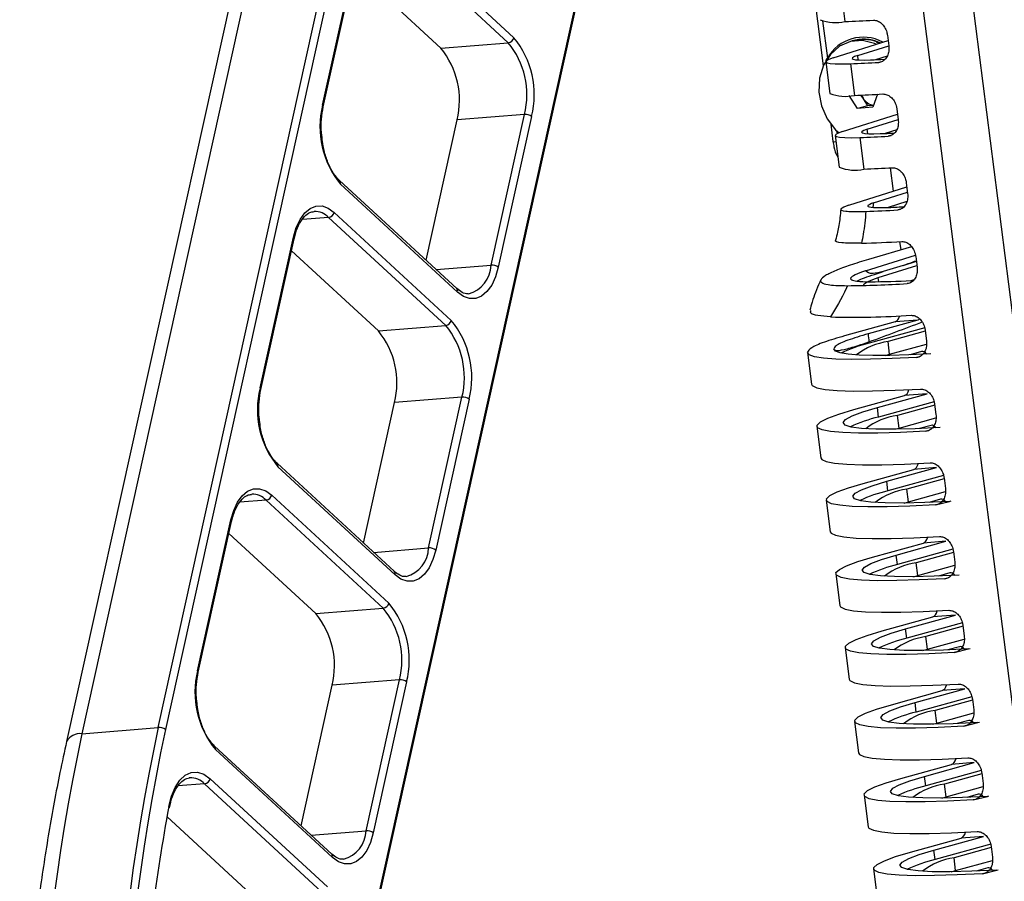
# Model space of a CAD drawing. Header units: millimetres. Extents: x 9 to 583, y 10 to 410.
# Tile 27 of 122: x 165 to 183, y 62 to 78. Entities that reach past the tile are written whole.
import ezdxf

# ---------------------------------------------------------------- set-up
doc = ezdxf.new("R2010")
doc.units = ezdxf.units.MM

msp = doc.modelspace()

# ---------------------------------------------------------------- linework, layer by layer
at = {"color": 7, "linetype": 'Continuous', "lineweight": 25}
for p, q in [((176.537, 118.5892), (184.3394, 57.5555)), ((177.4778, 118.5831), (185.2802, 57.5494)), ((170.3996, 85.6333), (165.8489, 65.0432)), ((167.2833, 65.1588), (171.834, 85.7489)), ((171.9684, 85.7096), (167.4177, 65.1195)), ((170.1135, 85.4862), (165.5628, 64.896)), ((178.9989, 83.6121), (179.7696, 77.5837)), ((171.3157, 61.5235), (175.8664, 82.1137)), ((171.329, 61.4951), (175.8797, 82.0853)), ((173.8553, 78.0168), (171.6564, 80.0453)), ((171.7603, 80.1406), (173.9592, 78.1121)), ((170.3698, 76.8431), (170.9955, 79.6744)), ((170.383, 76.8147), (171.0088, 79.646)), ((170.9587, 79.4193), (172.5896, 77.9148)), ((180.1005, 79.0076), (180.1764, 78.414)), ((172.5896, 77.9148), (173.8553, 78.0168)), ((179.9553, 77.7329), (180.9859, 78.0588)), ((180.3572, 78.0563), (180.2816, 78.0375)), ((180.7637, 78.0315), (180.8202, 78.0064)), ((180.9735, 78.1561), (180.9988, 77.9582)), ((180.4161, 77.7777), (180.9983, 77.9618)), ((179.8137, 77.6763), (179.8454, 77.7254)), ((179.8145, 77.6584), (179.8904, 77.0648)), ((180.9708, 77.7679), (180.7522, 77.6987)), ((180.2776, 77.6227), (180.3534, 77.0292)), ((180.4089, 76.7828), (180.2517, 77.0262)), ((180.515, 76.9747), (180.4767, 77.0341)), ((180.6071, 76.8322), (180.515, 76.9747)), ((180.7863, 77.0489), (180.7012, 76.8064)), ((180.6071, 76.8322), (180.4089, 76.7828)), ((180.7012, 76.8064), (180.4089, 76.7828)), ((180.7132, 76.8407), (180.6071, 76.8322)), ((181.1505, 76.7712), (181.1758, 76.5733)), ((172.3109, 73.9321), (172.8938, 76.569)), ((174.1595, 76.671), (172.8938, 76.569)), ((173.5337, 73.8397), (174.1595, 76.671)), ((174.2938, 76.6317), (173.6681, 73.8004)), ((180.1323, 76.3481), (181.163, 76.674)), ((180.5931, 76.3928), (181.1754, 76.5769)), ((179.9094, 76.4898), (179.9509, 76.165)), ((181.1479, 76.383), (180.9292, 76.3138)), ((179.9916, 76.2735), (180.0675, 75.68)), ((180.4546, 76.2378), (180.5305, 75.6443)), ((181.0248, 75.6674), (181.0804, 75.2325)), ((172.8867, 73.401), (170.6878, 75.4294)), ((172.9032, 73.3343), (170.7044, 75.3627)), ((180.2468, 74.9689), (181.3369, 75.3136)), ((181.3276, 75.3863), (181.3529, 75.1885)), ((180.7112, 75.0095), (181.3499, 75.2115)), ((181.3366, 75.0341), (180.9898, 74.9244)), ((172.682, 72.7081), (170.4831, 74.7366)), ((170.587, 74.8319), (172.7859, 72.8034)), ((169.1965, 71.5344), (169.8222, 74.3657)), ((169.2097, 71.506), (169.8355, 74.3373)), ((169.8355, 74.3373), (169.8602, 74.4307)), ((181.4234, 74.1876), (180.6162, 73.9483)), ((181.2018, 74.2825), (181.2216, 74.1278)), ((169.7854, 74.1106), (171.4163, 72.6061)), ((180.5608, 73.7318), (181.499, 74.0284)), ((181.5046, 74.0014), (181.5299, 73.8036)), ((180.8002, 73.6063), (181.5258, 73.8357)), ((181.2683, 73.837), (180.8947, 73.7189)), ((181.2683, 73.837), (181.5158, 73.9139)), ((181.401, 73.5493), (181.4743, 73.5725)), ((181.4419, 73.5537), (181.4664, 73.5608)), ((171.4163, 72.6061), (172.682, 72.7081)), ((181.1172, 72.776), (180.1662, 72.512)), ((181.541, 72.8101), (180.611, 72.5517)), ((181.6721, 72.6623), (180.6295, 72.3738)), ((181.541, 72.8101), (181.1172, 72.776)), ((181.6839, 72.5991), (180.9839, 72.4054)), ((181.6817, 72.6165), (181.707, 72.4187)), ((180.6295, 72.3738), (180.626, 72.4007)), ((181.0143, 72.168), (180.9839, 72.4054)), ((181.0143, 72.168), (181.7068, 72.3596)), ((179.471, 72.1998), (179.5469, 71.6063)), ((180.9316, 72.1445), (181.0143, 72.168)), ((181.6157, 72.2165), (181.3998, 72.1568)), ((172.9862, 71.3623), (171.7205, 71.2603)), ((172.3604, 68.531), (172.9862, 71.3623)), ((180.3407, 71.1274), (181.2933, 71.391)), ((180.7838, 71.1669), (181.7168, 71.4252)), ((181.7168, 71.4252), (181.2933, 71.391)), ((171.1377, 68.6234), (171.7205, 71.2603)), ((173.1205, 71.323), (172.4948, 68.4917)), ((180.8065, 70.9889), (180.7838, 71.1669)), ((181.8491, 71.2774), (180.8065, 70.9889)), ((181.8609, 71.2142), (181.161, 71.0205)), ((181.8587, 71.2317), (181.884, 71.0338)), ((181.1913, 70.7831), (181.161, 71.0205)), ((179.6481, 70.815), (179.7239, 70.2214)), ((181.1913, 70.7831), (181.8839, 70.9747)), ((181.7927, 70.8316), (181.5769, 70.7719)), ((181.1086, 70.7597), (181.1913, 70.7831)), ((171.7134, 68.0923), (169.5145, 70.1207)), ((171.73, 68.0256), (169.5311, 70.054)), ((180.5178, 69.7425), (181.4704, 70.0061)), ((180.9608, 69.7821), (181.8939, 70.0403)), ((182.0262, 69.8925), (180.9836, 69.604)), ((181.8939, 70.0403), (181.4704, 70.0061)), ((180.9836, 69.604), (180.9608, 69.7821)), ((182.038, 69.8293), (181.338, 69.6356)), ((182.0357, 69.8468), (182.061, 69.6489)), ((169.4137, 69.5232), (171.6126, 67.4947)), ((181.3683, 69.3982), (181.338, 69.6356)), ((181.3683, 69.3982), (182.0609, 69.5899)), ((171.5087, 67.3994), (169.3098, 69.4279)), ((179.8251, 69.4301), (179.901, 68.8366)), ((181.2857, 69.3748), (181.3683, 69.3982)), ((181.9698, 69.4468), (181.7539, 69.387)), ((181.8738, 69.3387), (182.1403, 69.4051)), ((182.1403, 69.4051), (182.1692, 69.4137)), ((168.0232, 66.2257), (168.6489, 69.057)), ((168.0364, 66.1973), (168.6622, 69.0286)), ((168.6622, 69.0286), (168.6869, 69.122)), ((168.6121, 68.8019), (170.243, 67.2974)), ((180.6948, 68.3576), (181.6474, 68.6213)), ((181.1379, 68.3972), (182.0709, 68.6554)), ((182.0709, 68.6554), (181.6474, 68.6213)), ((181.1606, 68.2191), (181.1379, 68.3972)), ((182.2032, 68.5076), (181.1606, 68.2191)), ((182.215, 68.4444), (181.515, 68.2507)), ((182.2128, 68.4619), (182.2381, 68.2641)), ((181.5454, 68.0133), (181.515, 68.2507)), ((181.5454, 68.0133), (182.238, 68.205)), ((180.0021, 68.0452), (180.078, 67.4517)), ((182.1468, 68.0619), (181.9309, 68.0021)), ((181.4627, 67.9899), (181.5454, 68.0133)), ((170.243, 67.2974), (171.5087, 67.3994)), ((180.8719, 66.9728), (181.8245, 67.2364)), ((181.3149, 67.0123), (182.248, 67.2705)), ((182.3803, 67.1228), (181.3377, 66.8342)), ((182.248, 67.2705), (181.8245, 67.2364)), ((181.3377, 66.8342), (181.3149, 67.0123)), ((182.3921, 67.0596), (181.6921, 66.8659)), ((182.3898, 67.077), (182.4151, 66.8792)), ((181.7224, 66.6284), (181.6921, 66.8659)), ((181.7224, 66.6284), (182.415, 66.8201)), ((180.1792, 66.6603), (180.2551, 66.0668)), ((181.6397, 66.605), (181.7224, 66.6284)), ((182.3238, 66.677), (182.108, 66.6173)), ((182.2279, 66.569), (182.4944, 66.6353)), ((182.4944, 66.6353), (182.5233, 66.6439)), ((171.8129, 66.0536), (170.5472, 65.9516)), ((171.1871, 63.2223), (171.8129, 66.0536)), ((171.9472, 66.0143), (171.3215, 63.183)), ((169.9644, 63.3147), (170.5472, 65.9516)), ((181.0489, 65.5879), (182.0015, 65.8515)), ((181.4919, 65.6274), (182.425, 65.8856)), ((182.425, 65.8856), (182.0015, 65.8515)), ((181.5147, 65.4494), (181.4919, 65.6274)), ((182.5573, 65.7379), (181.5147, 65.4494)), ((182.5691, 65.6747), (181.8691, 65.481)), ((182.5669, 65.6921), (182.5922, 65.4943)), ((181.8995, 65.2436), (181.8691, 65.481)), ((181.8995, 65.2436), (182.592, 65.4352)), ((180.3562, 65.2754), (180.4321, 64.6819)), ((182.5009, 65.2921), (182.285, 65.2324)), ((182.4049, 65.1841), (182.6714, 65.2505)), ((182.6714, 65.2505), (182.7004, 65.259)), ((165.8489, 65.0432), (167.2833, 65.1588)), ((181.8168, 65.2201), (181.8995, 65.2436)), ((170.5401, 62.7836), (168.3412, 64.812)), ((170.5567, 62.7169), (168.3578, 64.7453)), ((181.2259, 64.203), (182.1785, 64.4666)), ((181.669, 64.2425), (182.6021, 64.5008)), ((182.7343, 64.353), (181.6917, 64.0645)), ((182.6021, 64.5008), (182.1785, 64.4666)), ((167.8779, 64.2153), (167.8668, 64.2142)), ((168.2577, 64.1986), (170.4608, 62.1662)), ((181.6917, 64.0645), (181.669, 64.2425)), ((182.7461, 64.2898), (182.0462, 64.0961)), ((182.7439, 64.3073), (182.7692, 64.1094)), ((170.3569, 62.0709), (168.1538, 64.1033)), ((182.0765, 63.8587), (182.0462, 64.0961)), ((182.0765, 63.8587), (182.7691, 64.0503)), ((180.5333, 63.8906), (180.6091, 63.297)), ((181.9938, 63.8353), (182.0765, 63.8587)), ((182.6779, 63.9072), (182.4621, 63.8475)), ((182.5819, 63.7992), (182.8485, 63.8656)), ((182.8485, 63.8656), (182.8774, 63.8742)), ((167.4957, 63.6525), (167.5176, 63.7498)), ((167.447, 63.4857), (169.0912, 61.9689)), ((181.403, 62.8181), (182.3556, 63.0817)), ((181.846, 62.8576), (182.7791, 63.1159)), ((182.7791, 63.1159), (182.3556, 63.0817)), ((181.8688, 62.6796), (181.846, 62.8576)), ((182.9114, 62.9681), (181.8688, 62.6796)), ((182.9232, 62.9049), (182.2232, 62.7112)), ((182.921, 62.9224), (182.9462, 62.7245)), ((182.2536, 62.4738), (182.2232, 62.7112)), ((182.2536, 62.4738), (182.9461, 62.6655)), ((180.7103, 62.5057), (180.7862, 61.9122)), ((182.855, 62.5224), (182.6391, 62.4626)), ((182.759, 62.4143), (183.0255, 62.4807)), ((183.0255, 62.4807), (183.0544, 62.4893)), ((182.1709, 62.4504), (182.2536, 62.4738))]:
    msp.add_line(p, q, dxfattribs=at)
at = {"color": 8, "linetype": 'Continuous', "lineweight": 25}
for p, q in [((179.7559, 78.4257), (179.8454, 77.7254)), ((179.8454, 77.7254), (179.8467, 77.7243)), ((180.4267, 77.6942), (180.4161, 77.7777)), ((180.8115, 77.648), (180.866, 77.6616)), ((180.0193, 76.3657), (180.0267, 76.3074)), ((180.6038, 76.3093), (180.5931, 76.3928)), ((180.9886, 76.2631), (181.043, 76.2767)), ((181.1656, 74.8783), (181.2201, 74.8918)), ((170.4831, 74.7366), (169.9898, 74.6968)), ((172.5013, 73.7565), (173.5337, 73.8397)), ((180.8099, 73.5301), (180.8002, 73.6063)), ((181.3427, 73.4934), (181.3971, 73.5069)), ((181.5197, 72.1085), (181.5742, 72.1221)), ((181.6967, 70.7236), (181.7512, 70.7372)), ((169.3098, 69.4279), (168.8165, 69.3881)), ((171.328, 68.4478), (172.3604, 68.531)), ((182.0508, 67.9539), (182.1053, 67.9674)), ((168.1538, 64.1033), (167.6586, 64.0634)), ((170.1547, 63.1391), (171.1871, 63.2223))]:
    msp.add_line(p, q, dxfattribs=at)
at = {"color": 7, "linetype": 'Continuous', "lineweight": 25, "flags": 128}
for points in [[(180.764, 77.9887), (180.7318, 78.0024), (180.507, 78.0559), (180.2829, 78.0378), (180.0763, 77.9496), (179.9023, 77.7977), (179.7739, 77.5934), (179.7006, 77.3519), (179.6879, 77.0911), (179.7367, 76.8303), (179.8434, 76.5888), (180, 76.3846), (180.065, 76.3245)], [(180.8395, 78.0125), (180.8166, 78.0225), (180.7524, 78.0464)], [(179.9553, 77.7329), (179.8735, 77.7034), (179.8264, 77.6777), (179.815, 77.6562), (179.8395, 77.6393), (179.8994, 77.6273), (179.9936, 77.6205), (180.1204, 77.6189), (180.2776, 77.6227)], [(180.4161, 77.7777), (180.3547, 77.7556), (180.3194, 77.7362), (180.3109, 77.7201), (180.3292, 77.7074), (180.3741, 77.6985), (180.4448, 77.6934), (180.5399, 77.6922), (180.6578, 77.695)], [(180.4843, 77.0344), (180.4959, 77.0083), (180.515, 76.9747)], [(180.1323, 76.3481), (180.0505, 76.3185), (180.0035, 76.2928), (179.9921, 76.2713), (180.0166, 76.2544), (180.0764, 76.2424), (180.1706, 76.2356), (180.2975, 76.2341), (180.4546, 76.2378)], [(180.5931, 76.3928), (180.5317, 76.3707), (180.4965, 76.3514), (180.4879, 76.3352), (180.5063, 76.3226), (180.5512, 76.3136), (180.6218, 76.3085), (180.717, 76.3073), (180.8348, 76.3101)], [(169.8222, 74.3657), (169.8747, 74.5459), (169.9464, 74.6996), (170.0344, 74.821), (170.1353, 74.9054), (170.2454, 74.9496), (170.3603, 74.9518), (170.4757, 74.9121), (170.587, 74.8319)], [(173.6681, 73.8004), (173.6155, 73.6203), (173.5439, 73.4666), (173.4559, 73.3451), (173.355, 73.2607), (173.2449, 73.2165), (173.13, 73.2143), (173.0146, 73.254), (172.9032, 73.3343)], [(181.5197, 72.1085), (181.0606, 72.0861), (180.6525, 72.0735), (180.2997, 72.0708), (180.0058, 72.0781), (179.7739, 72.0953), (179.6063, 72.1223), (179.5049, 72.1587), (179.4707, 72.2041)], [(181.7862, 72.1749), (181.3778, 72.1559), (181.0151, 72.1457), (180.7018, 72.1443), (180.441, 72.1518), (180.2354, 72.168), (180.0869, 72.1928), (179.997, 72.226), (179.9667, 72.2672)], [(179.5469, 71.6063), (179.5618, 71.5794), (179.6462, 71.5383), (179.8036, 71.5074), (180.0323, 71.4871), (180.3296, 71.4777), (180.6921, 71.4793), (181.1157, 71.4917), (181.5956, 71.515)], [(181.9633, 70.79), (181.4967, 70.7689), (181.0916, 70.7595), (180.7533, 70.7618), (180.4864, 70.7757), (180.2943, 70.8012), (180.1796, 70.8379), (180.1439, 70.8852), (180.1875, 70.9426), (180.3099, 71.0093), (180.5096, 71.0844), (180.7838, 71.1669)], [(181.6967, 70.7236), (181.2169, 70.7004), (180.7933, 70.6879), (180.4308, 70.6864), (180.1335, 70.6958), (179.9048, 70.716), (179.7474, 70.7469), (179.663, 70.7881), (179.6526, 70.839), (179.7163, 70.8991), (179.8534, 70.9678), (180.0624, 71.0442), (180.3407, 71.1274)], [(179.7239, 70.2214), (179.7389, 70.1945), (179.8232, 70.1534), (179.9807, 70.1225), (180.2094, 70.1023), (180.5066, 70.0928), (180.8692, 70.0944), (181.2928, 70.1068), (181.7726, 70.1301)], [(181.8738, 69.3387), (181.3939, 69.3155), (180.9703, 69.303), (180.6078, 69.3015), (180.3105, 69.3109), (180.0818, 69.3312), (179.9244, 69.362), (179.84, 69.4032), (179.8296, 69.4541), (179.8933, 69.5142), (180.0305, 69.5829), (180.2394, 69.6593), (180.5178, 69.7425)], [(182.1403, 69.4051), (181.6737, 69.3841), (181.2686, 69.3746), (180.9304, 69.3769), (180.6634, 69.3909), (180.4713, 69.4163), (180.3567, 69.453), (180.3209, 69.5003), (180.3645, 69.5577), (180.487, 69.6244), (180.6866, 69.6995), (180.9608, 69.7821)], [(168.6489, 69.057), (168.7015, 69.2372), (168.7731, 69.3909), (168.8611, 69.5123), (168.962, 69.5967), (169.0721, 69.6409), (169.187, 69.6432), (169.3024, 69.6034), (169.4137, 69.5232)], [(179.901, 68.8366), (179.9159, 68.8097), (180.0003, 68.7685), (180.1577, 68.7376), (180.3864, 68.7174), (180.6837, 68.708), (181.0462, 68.7095), (181.4698, 68.722), (181.9497, 68.7452)], [(172.4948, 68.4917), (172.4422, 68.3116), (172.3706, 68.1579), (172.2826, 68.0365), (172.1817, 67.952), (172.0716, 67.9078), (171.9567, 67.9056), (171.8413, 67.9453), (171.73, 68.0256)], [(182.3173, 68.0202), (181.8508, 67.9992), (181.4457, 67.9897), (181.1074, 67.992), (180.8405, 68.006), (180.6484, 68.0315), (180.5337, 68.0681), (180.4979, 68.1154), (180.5416, 68.1728), (180.664, 68.2395), (180.8637, 68.3146), (181.1379, 68.3972)], [(182.0508, 67.9539), (181.571, 67.9306), (181.1474, 67.9181), (180.7849, 67.9166), (180.4876, 67.926), (180.2589, 67.9463), (180.1015, 67.9772), (180.0171, 68.0183), (180.0067, 68.0692), (180.0704, 68.1294), (180.2075, 68.198), (180.4164, 68.2744), (180.6948, 68.3576)], [(180.078, 67.4517), (180.0929, 67.4248), (180.1773, 67.3836), (180.3348, 67.3528), (180.5634, 67.3325), (180.8607, 67.3231), (181.2232, 67.3246), (181.6468, 67.3371), (182.1267, 67.3603)], [(182.2279, 66.569), (181.748, 66.5457), (181.3244, 66.5333), (180.9619, 66.5317), (180.6646, 66.5411), (180.4359, 66.5614), (180.2785, 66.5923), (180.1941, 66.6334), (180.1837, 66.6843), (180.2474, 66.7445), (180.3845, 66.8131), (180.5935, 66.8895), (180.8719, 66.9728)], [(182.4944, 66.6353), (182.0278, 66.6143), (181.6227, 66.6048), (181.2844, 66.6071), (181.0175, 66.6211), (180.8254, 66.6466), (180.7107, 66.6832), (180.675, 66.7306), (180.7186, 66.788), (180.8411, 66.8547), (181.0407, 66.9298), (181.3149, 67.0123)], [(180.2551, 66.0668), (180.27, 66.0399), (180.3544, 65.9988), (180.5118, 65.9679), (180.7405, 65.9476), (181.0378, 65.9382), (181.4003, 65.9397), (181.8239, 65.9522), (182.3037, 65.9755)], [(182.6714, 65.2505), (182.2048, 65.2294), (181.7997, 65.22), (181.4615, 65.2222), (181.1945, 65.2362), (181.0025, 65.2617), (180.8878, 65.2983), (180.852, 65.3457), (180.8957, 65.4031), (181.0181, 65.4698), (181.2177, 65.5449), (181.4919, 65.6274)], [(182.4049, 65.1841), (181.9251, 65.1608), (181.5015, 65.1484), (181.1389, 65.1468), (180.8416, 65.1563), (180.613, 65.1765), (180.4555, 65.2074), (180.3711, 65.2485), (180.3607, 65.2995), (180.4245, 65.3596), (180.5616, 65.4282), (180.7705, 65.5046), (181.0489, 65.5879)], [(180.4321, 64.6819), (180.447, 64.655), (180.5314, 64.6139), (180.6888, 64.583), (180.9175, 64.5627), (181.2148, 64.5533), (181.5773, 64.5549), (182.0009, 64.5673), (182.4808, 64.5906)], [(167.4817, 63.6774), (167.5305, 63.87), (167.6003, 64.0361), (167.6884, 64.1687), (167.791, 64.2625), (167.904, 64.3136), (168.0227, 64.3198), (168.1423, 64.2809), (168.2577, 64.1986)], [(182.5819, 63.7992), (182.1021, 63.776), (181.6785, 63.7635), (181.316, 63.762), (181.0187, 63.7714), (180.79, 63.7916), (180.6326, 63.8225), (180.5482, 63.8637), (180.5378, 63.9146), (180.6015, 63.9747), (180.7386, 64.0434), (180.9476, 64.1198), (181.2259, 64.203)], [(182.8485, 63.8656), (182.3819, 63.8445), (181.9768, 63.8351), (181.6385, 63.8374), (181.3716, 63.8513), (181.1795, 63.8768), (181.0648, 63.9135), (181.0291, 63.9608), (181.0727, 64.0182), (181.1951, 64.0849), (181.3948, 64.16), (181.669, 64.2425)], [(180.6091, 63.297), (180.6241, 63.2701), (180.7085, 63.229), (180.8659, 63.1981), (181.0946, 63.1779), (181.3918, 63.1684), (181.7544, 63.17), (182.178, 63.1824), (182.6578, 63.2057)], [(171.3215, 63.183), (171.269, 63.0029), (171.1973, 62.8492), (171.1093, 62.7278), (171.0084, 62.6433), (170.8983, 62.5992), (170.7834, 62.5969), (170.668, 62.6366), (170.5567, 62.7169)], [(183.0255, 62.4807), (182.5589, 62.4597), (182.1538, 62.4502), (181.8156, 62.4525), (181.5486, 62.4665), (181.3565, 62.4919), (181.2419, 62.5286), (181.2061, 62.5759), (181.2497, 62.6333), (181.3722, 62.7), (181.5718, 62.7751), (181.846, 62.8576)], [(182.759, 62.4143), (182.2791, 62.3911), (181.8555, 62.3786), (181.493, 62.3771), (181.1957, 62.3865), (180.9671, 62.4068), (180.8096, 62.4376), (180.7252, 62.4788), (180.7148, 62.5297), (180.7786, 62.5898), (180.9157, 62.6585), (181.1246, 62.7349), (181.403, 62.8181)]]:
    msp.add_lwpolyline(points, dxfattribs=at)
at = {"color": 7, "linetype": 'Continuous', "lineweight": 25}
for centre, radius, start, end in [((180.0024, 79.1788), 0.7843, 248.37381, 282.81636), ((179.1175, 106.3687), 27.9747, 272.16922, 273.26409), ((173.8377, 78.1404), 0.1248, 278.11591, 346.90675), ((172.6699, 77.0416), 1.535, 346.02981, 39.44367), ((172.6553, 77.0393), 1.6885, 346.02981, 39.44367), ((180.5284, 77.342), 0.7346, 65.50652, 103.47997), ((171.4041, 76.9396), 1.535, 346.02981, 39.44367), ((179.2187, 105.5773), 27.9747, 272.16922, 273.26409), ((179.7666, 101.4781), 23.7998, 272.14598, 272.76965), ((180.1795, 77.7939), 0.7843, 248.37381, 282.81636), ((179.2946, 104.9838), 27.9747, 272.16922, 273.26409), ((180.7482, 77.1137), 0.2715, 210.79267, 262.8628), ((172.0083, 76.4355), 1.6885, 166.02981, 219.44367), ((174.1749, 76.4745), 0.1971, 52.89352, 94.49535), ((179.3957, 104.1924), 27.9747, 272.16922, 273.26409), ((179.9415, 100.1444), 23.851, 272.14637, 272.7881), ((180.3565, 76.4091), 0.7843, 248.37381, 282.81636), ((179.4716, 103.5989), 27.9747, 272.16922, 273.26409), ((179.6081, 102.1036), 27.2699, 272.01648, 273.27421), ((180.149, 98.077), 23.1678, 271.98821, 272.79229), ((170.4655, 74.8601), 0.1248, 278.11591, 346.90675), ((179.7705, 99.7344), 25.4922, 271.60681, 273.30792), ((173.5492, 73.6432), 0.1971, 52.89352, 94.49535), ((180.0669, 94.6049), 21.15, 270.41782, 273.45821), ((180.5569, 90.7398), 17.2113, 270.2973, 272.89057), ((180.3422, 88.8045), 15.9411, 268.42583, 273.87152), ((172.6644, 72.8317), 0.1248, 278.11591, 346.90675), ((171.4966, 71.7329), 1.535, 346.02981, 39.44367), ((171.482, 71.7306), 1.6885, 346.02981, 39.44367), ((170.2309, 71.6309), 1.535, 346.02981, 39.44367), ((182.2633, 72.6402), 1.6547, 183.0646, 188.3191), ((181.2865, 69.6289), 2.8224, 103.46194, 114.8602), ((181.1516, 71.1778), 1.239, 97.77774, 127.95649), ((170.835, 71.1268), 1.6885, 166.02981, 219.44367), ((173.0016, 71.1658), 0.1971, 52.89352, 94.49535), ((181.4636, 68.2441), 2.8224, 103.46194, 114.8602), ((181.3286, 69.7929), 1.239, 97.77774, 127.95649), ((169.2922, 69.5514), 0.1248, 278.11591, 346.90675), ((181.6406, 66.8592), 2.8224, 103.46194, 114.8602), ((181.5057, 68.408), 1.239, 97.77774, 127.95649), ((172.3759, 68.3345), 0.1971, 52.89352, 94.49535), ((181.8177, 65.4743), 2.8224, 103.46194, 114.8602), ((181.6827, 67.0232), 1.239, 97.77774, 127.95649), ((171.4911, 67.523), 0.1248, 278.11591, 346.90675), ((170.3087, 66.4219), 1.6885, 346.02981, 39.44367), ((169.0576, 66.3222), 1.535, 346.02981, 39.44367), ((170.3233, 66.4242), 1.535, 346.02981, 39.44367), ((181.9947, 64.0894), 2.8224, 103.46194, 114.8602), ((181.8597, 65.6383), 1.239, 97.77774, 127.95649), ((169.6617, 65.8181), 1.6885, 166.02981, 219.44367), ((171.8283, 65.8571), 0.1971, 52.89352, 94.49535), ((182.1717, 62.7045), 2.8224, 103.46194, 114.8602), ((182.0368, 64.2534), 1.239, 97.77774, 127.95649), ((208.1972, 56.5503), 41.8097, 168.11806, 187.65904), ((208.528, 56.5334), 41.9974, 168.20305, 187.57404), ((167.2988, 64.9623), 0.1971, 52.89352, 94.49535), ((207.1312, 56.4211), 42.1731, 168.20305, 187.57404), ((168.1361, 64.2268), 0.1248, 278.11591, 346.90675), ((182.3488, 61.3197), 2.8224, 103.46194, 114.8602), ((182.2138, 62.8685), 1.239, 97.77774, 127.95649), ((204.3764, 56.9377), 37.5052, 169.64775, 175.8009), ((167.4694, 63.6542), 0.0263, 355.11105, 61.95911), ((171.2026, 63.0258), 0.1971, 52.89352, 94.49535), ((182.5258, 59.9348), 2.8224, 103.46194, 114.8602), ((182.3909, 61.4836), 1.239, 97.77774, 127.95649)]:
    msp.add_arc(centre, radius, start, end, dxfattribs=at)
at = {"color": 8, "linetype": 'Continuous', "lineweight": 25}
for centre, radius, start, end in [((180.5175, 77.3529), 0.7684, 61.34685, 151.00826), ((180.5246, 77.3653), 0.7182, 71.50975, 112.49886), ((170.353, 76.818), 0.0302, 353.76106, 56.33466), ((179.9836, 76.2537), 0.0945, 249.74184, 283.59795), ((170.6382, 75.3817), 0.0688, 343.9598, 43.46134), ((170.2203, 74.4856), 0.3634, 43.68268, 91.3018), ((169.8055, 74.3406), 0.0302, 353.76106, 56.33466), ((172.9579, 73.8595), 0.5762, 285.25978, 358.03209), ((172.8372, 73.3533), 0.0687, 343.93381, 43.97725), ((169.1797, 71.5093), 0.0302, 353.76106, 56.33466), ((169.465, 70.0731), 0.0688, 343.9598, 43.46134), ((169.047, 69.1769), 0.3634, 43.68268, 91.3018), ((168.6322, 69.0319), 0.0302, 353.76106, 56.33466), ((171.7846, 68.5508), 0.5762, 285.25978, 358.03209), ((171.6639, 68.0446), 0.0687, 343.93381, 43.97725), ((168.0064, 66.2006), 0.0302, 353.76106, 56.33466), ((165.8191, 64.7494), 0.2953, 84.22047, 150.21027), ((168.2917, 64.7644), 0.0688, 343.9598, 43.46134), ((167.8923, 63.8551), 0.3605, 43.51496, 92.29606), ((170.6113, 63.2421), 0.5762, 285.25978, 358.03209), ((170.4907, 62.7359), 0.0687, 343.93381, 43.97725)]:
    msp.add_arc(centre, radius, start, end, dxfattribs=at)
for centre, major_axis, ratio, start_param, end_param in [((173.1508, 73.8239), (19.0769, 5.5779), 0.123911, 5.1153989, 5.1297003), ((171.8217, 73.7053), (20.4473, 5.772), 0.1857688, 5.1044864, 5.1594584)]:
    msp.add_ellipse(centre, major_axis=major_axis, ratio=ratio, start_param=start_param, end_param=end_param, dxfattribs=at)
at = {"color": 7, "linetype": 'Continuous', "lineweight": 25}
for centre, start_param, end_param in [((181.6536, 71.9198), 5.6684113, 6.3670728), ((181.2554, 71.6878), 3.2254802, 4.0073139), ((181.8307, 70.5349), 5.6684113, 6.3670728), ((181.4324, 70.3029), 3.2254802, 4.0073139), ((182.0077, 69.15), 5.6684113, 6.3670728), ((181.6095, 68.918), 3.2254802, 4.0073139), ((182.1847, 67.7651), 5.6684113, 6.3670728), ((181.7865, 67.5331), 3.2254802, 4.0073139), ((182.3618, 66.3802), 5.6684113, 6.3670728), ((181.9636, 66.1483), 3.2254802, 4.0073139), ((182.5388, 64.9954), 5.6684113, 6.3670728), ((182.1406, 64.7634), 3.2254802, 4.0073139), ((182.7159, 63.6105), 5.6684113, 6.3670728), ((182.3176, 63.3785), 3.2254802, 4.0073139), ((182.8929, 62.2256), 5.6684113, 6.3670728)]:
    msp.add_ellipse(centre, major_axis=(-0.0266, 0.2988), ratio=0.4585134, start_param=start_param, end_param=end_param, dxfattribs=at)
for points, knots in [([(180.7104, 78.4394), (180.736, 78.4375), (180.7873, 78.4337), (180.8623, 78.3854), (180.9235, 78.3117), (180.9604, 78.2302), (180.9699, 78.1765), (180.9735, 78.1561)], [0, 0, 0, 0, 0.2191646, 0.438432, 0.6550515, 0.8684195, 1, 1, 1, 1]), ([(180.9988, 77.9582), (181.0005, 77.925), (181.004, 77.8586), (180.9767, 77.768), (180.9288, 77.6976), (180.8703, 77.6569), (180.8288, 77.6506), (180.8115, 77.648)], [0, 0, 0, 0, 0.2108991, 0.4217683, 0.6335253, 0.8476961, 1, 1, 1, 1]), ([(180.8874, 77.0545), (180.9131, 77.0526), (180.9644, 77.0488), (181.0394, 77.0006), (181.1005, 76.9269), (181.1375, 76.8454), (181.1469, 76.7917), (181.1505, 76.7712)], [0, 0, 0, 0, 0.2191646, 0.438432, 0.6550515, 0.8684195, 1, 1, 1, 1]), ([(170.3594, 76.2418), (170.3552, 76.2717), (170.3396, 76.3846), (170.344, 76.5855), (170.37, 76.7384), (170.383, 76.8147)], [0, 0, 0, 0, 0.1527461, 0.5770365, 1, 1, 1, 1]), ([(181.1758, 76.5733), (181.1776, 76.5401), (181.181, 76.4737), (181.1537, 76.3832), (181.1059, 76.3127), (181.0473, 76.2721), (181.0058, 76.2658), (180.9886, 76.2631)], [0, 0, 0, 0, 0.2108991, 0.4217683, 0.6335253, 0.8476961, 1, 1, 1, 1]), ([(170.6878, 75.4294), (170.6684, 75.4489), (170.6116, 75.5059), (170.5225, 75.642), (170.4364, 75.8452), (170.3789, 76.0512), (170.3649, 76.1882), (170.3594, 76.2418)], [0, 0, 0, 0, 0.1238825, 0.3629769, 0.6030731, 0.8446991, 1, 1, 1, 1]), ([(179.9509, 76.165), (179.9566, 76.1315), (179.9733, 76.0337), (180.0024, 75.9308), (180.0394, 75.8797), (180.0424, 75.8755)], [0, 0, 0, 0, 0.32487561, 0.94518519, 1, 1, 1, 1]), ([(181.0644, 75.6696), (181.0901, 75.6677), (181.1414, 75.6639), (181.2164, 75.6157), (181.2776, 75.542), (181.3145, 75.4605), (181.324, 75.4068), (181.3276, 75.3863)], [0, 0, 0, 0, 0.2191646, 0.438432, 0.6550515, 0.8684195, 1, 1, 1, 1]), ([(181.3529, 75.1885), (181.3546, 75.1553), (181.3581, 75.0889), (181.3308, 74.9983), (181.2829, 74.9278), (181.2244, 74.8872), (181.1829, 74.8809), (181.1656, 74.8783)], [0, 0, 0, 0, 0.2108991, 0.4217683, 0.6335253, 0.8476961, 1, 1, 1, 1]), ([(180.0954, 74.8943), (180.0915, 74.839), (180.0806, 74.681), (180.0438, 74.4817), (180.012, 74.3587), (179.9996, 74.311)], [0, 0, 0, 0, 0.2481265, 0.7084746, 1, 1, 1, 1]), ([(180.2468, 74.9689), (180.1811, 74.9433), (180.0499, 74.892), (180.1549, 74.8508), (180.3819, 74.8448), (180.5489, 74.85), (180.5676, 74.8506)], [0, 0, 0, 0, 0.318647, 0.6370436, 0.9592867, 1, 1, 1, 1]), ([(180.7112, 75.0095), (180.6634, 74.9908), (180.5678, 74.9534), (180.645, 74.9234), (180.8114, 74.9187), (180.9363, 74.9226), (180.9527, 74.9231)], [0, 0, 0, 0, 0.3152855, 0.63027, 0.951387, 1, 1, 1, 1]), ([(169.8602, 74.4307), (169.8616, 74.436), (169.8812, 74.511), (169.9362, 74.6321), (170.0288, 74.7624), (170.1238, 74.8345), (170.1832, 74.8421), (170.2108, 74.8456)], [0, 0, 0, 0, 0.0195614, 0.2751365, 0.528421, 0.7811315, 1, 1, 1, 1]), ([(180.5676, 74.8506), (180.5621, 74.7771), (180.5511, 74.6296), (180.5218, 74.4301), (180.4966, 74.3071), (180.4853, 74.2523)], [0, 0, 0, 0, 0.3549031, 0.71275294, 1, 1, 1, 1]), ([(180.4853, 74.2523), (180.4092, 74.2512), (180.2568, 74.2489), (180.062, 74.2625), (179.9768, 74.2837), (180.0029, 74.3084), (180.0042, 74.3095)], [0, 0, 0, 0, 0.2445494, 0.4892161, 0.9752752, 1, 1, 1, 1]), ([(181.2415, 74.2847), (181.2671, 74.2828), (181.3184, 74.2791), (181.3934, 74.2308), (181.4546, 74.1571), (181.4916, 74.0756), (181.501, 74.0219), (181.5046, 74.0014)], [0, 0, 0, 0, 0.2191646, 0.438432, 0.6550515, 0.8684195, 1, 1, 1, 1]), ([(180.6162, 73.9483), (180.4978, 73.9119), (180.2612, 73.839), (179.994, 73.7376), (179.7953, 73.6429), (179.7073, 73.5667), (179.7237, 73.51), (179.8263, 73.4769), (179.9935, 73.4584), (180.1447, 73.4564), (180.2211, 73.4554)], [0, 0, 0, 0, 0.1513848, 0.302763, 0.4593558, 0.6157786, 0.7283699, 0.8430601, 0.9207541, 1, 1, 1, 1]), ([(181.5299, 73.8036), (181.5317, 73.7704), (181.5351, 73.704), (181.5078, 73.6134), (181.46, 73.5429), (181.4014, 73.5023), (181.3599, 73.496), (181.3427, 73.4934)], [0, 0, 0, 0, 0.2108991, 0.4217683, 0.6335253, 0.8476961, 1, 1, 1, 1]), ([(180.5608, 73.7318), (180.4889, 73.7068), (180.3429, 73.6562), (180.2696, 73.6008), (180.2914, 73.5619), (180.3894, 73.5348), (180.5547, 73.5309), (180.6462, 73.5287)], [0, 0, 0, 0, 0.226197, 0.4591514, 0.6234025, 0.7917279, 1, 1, 1, 1]), ([(180.398, 73.5407), (180.4304, 73.5564), (180.5413, 73.61), (180.7482, 73.6738), (180.8947, 73.7189)], [0, 0, 0, 0, 0.2925174, 1, 1, 1, 1]), ([(180.5341, 73.4682), (180.5331, 73.4708), (180.5259, 73.489), (180.5916, 73.533), (180.7308, 73.5819), (180.8002, 73.6063)], [0, 0, 0, 0, 0.0753912, 0.5388704, 1, 1, 1, 1]), ([(180.8947, 73.7189), (180.8248, 73.7022), (180.6613, 73.663), (180.5974, 73.7067), (180.5608, 73.7318)], [0, 0, 0, 0, 0.4273278, 1, 1, 1, 1]), ([(173.1107, 73.3069), (173.1054, 73.3056), (173.0673, 73.2958), (172.9949, 73.3186), (172.9216, 73.3744), (172.8867, 73.401)], [0, 0, 0, 0, 0.077487, 0.5603448, 1, 1, 1, 1]), ([(179.7223, 73.5644), (179.7144, 73.5468), (179.6845, 73.4798), (179.6304, 73.3517), (179.5626, 73.1722), (179.5317, 73.046), (179.5189, 72.9938)], [0, 0, 0, 0, 0.1337596, 0.5099034, 0.7975167, 1, 1, 1, 1]), ([(180.2211, 73.4554), (180.2146, 73.441), (180.1101, 73.2102), (180.0039, 73.0344), (179.9043, 72.8695)], [0, 0, 0, 0, 0.0622841, 1, 1, 1, 1]), ([(179.9043, 72.8695), (179.8185, 72.8763), (179.6445, 72.8901), (179.5201, 72.9307), (179.5315, 72.9701), (179.537, 72.9894)], [0, 0, 0, 0, 0.3316462, 0.6721136, 1, 1, 1, 1]), ([(181.1172, 72.776), (181.1317, 72.7837), (181.1609, 72.7991), (181.1899, 72.8444), (181.2005, 72.882), (181.2031, 72.8911)], [0, 0, 0, 0, 0.4312536, 0.8626062, 1, 1, 1, 1]), ([(181.4185, 72.8999), (181.4442, 72.898), (181.4955, 72.8942), (181.5705, 72.8459), (181.6317, 72.7722), (181.6686, 72.6907), (181.6781, 72.637), (181.6817, 72.6165)], [0, 0, 0, 0, 0.2191646, 0.438432, 0.6550515, 0.8684195, 1, 1, 1, 1]), ([(181.5763, 72.832), (181.5758, 72.8313), (181.5656, 72.8167), (181.553, 72.8133), (181.541, 72.8101)], [0, 0, 0, 0, 0.0448034, 1, 1, 1, 1]), ([(180.1662, 72.512), (180.0314, 72.472), (179.7586, 72.3911), (179.5198, 72.2865), (179.487, 72.2315), (179.4707, 72.2041)], [0, 0, 0, 0, 0.3294121, 0.6665468, 1, 1, 1, 1]), ([(180.611, 72.5517), (180.4734, 72.5105), (180.1943, 72.4271), (179.9985, 72.3331), (179.9758, 72.286), (179.9667, 72.2672)], [0, 0, 0, 0, 0.36849931, 0.74773557, 1, 1, 1, 1]), ([(179.9667, 72.2672), (179.9766, 72.2551), (179.9995, 72.2273), (180.1452, 72.2509), (180.366, 72.313), (180.5561, 72.3772), (180.626, 72.4007)], [0, 0, 0, 0, 0.2260259, 0.5216952, 0.8240279, 1, 1, 1, 1]), ([(181.707, 72.4187), (181.7087, 72.3855), (181.7122, 72.3191), (181.6848, 72.2285), (181.637, 72.1581), (181.5784, 72.1174), (181.5369, 72.1111), (181.5197, 72.1085)], [0, 0, 0, 0, 0.2108991, 0.4217683, 0.6335253, 0.8476961, 1, 1, 1, 1]), ([(169.1861, 70.9331), (169.1819, 70.963), (169.1663, 71.0759), (169.1707, 71.2768), (169.1967, 71.4297), (169.2097, 71.506)], [0, 0, 0, 0, 0.1527461, 0.5770365, 1, 1, 1, 1]), ([(181.5956, 71.515), (181.6212, 71.5131), (181.6725, 71.5093), (181.7475, 71.461), (181.8087, 71.3873), (181.8456, 71.3058), (181.8551, 71.2521), (181.8587, 71.2317)], [0, 0, 0, 0, 0.2191646, 0.438432, 0.6550515, 0.8684195, 1, 1, 1, 1]), ([(181.884, 71.0338), (181.8857, 71.0006), (181.8892, 70.9342), (181.8619, 70.8436), (181.814, 70.7732), (181.7555, 70.7325), (181.714, 70.7262), (181.6967, 70.7236)], [0, 0, 0, 0, 0.2108991, 0.4217683, 0.6335253, 0.8476961, 1, 1, 1, 1]), ([(169.5145, 70.1207), (169.4951, 70.1402), (169.4383, 70.1972), (169.3492, 70.3333), (169.2631, 70.5365), (169.2056, 70.7425), (169.1916, 70.8795), (169.1861, 70.9331)], [0, 0, 0, 0, 0.1238825, 0.3629769, 0.6030731, 0.8446991, 1, 1, 1, 1]), ([(181.7726, 70.1301), (181.7983, 70.1282), (181.8496, 70.1244), (181.9246, 70.0762), (181.9857, 70.0025), (182.0227, 69.921), (182.0321, 69.8673), (182.0357, 69.8468)], [0, 0, 0, 0, 0.2191646, 0.438432, 0.6550515, 0.8684195, 1, 1, 1, 1]), ([(168.6869, 69.122), (168.6883, 69.1273), (168.7079, 69.2023), (168.7629, 69.3234), (168.8555, 69.4537), (168.9505, 69.5258), (169.0099, 69.5334), (169.0375, 69.5369)], [0, 0, 0, 0, 0.0195614, 0.2751365, 0.528421, 0.7811315, 1, 1, 1, 1]), ([(182.061, 69.6489), (182.0628, 69.6157), (182.0663, 69.5493), (182.0389, 69.4588), (181.9911, 69.3883), (181.9325, 69.3477), (181.891, 69.3414), (181.8738, 69.3387)], [0, 0, 0, 0, 0.21089915, 0.42176831, 0.6335253, 0.84769614, 1, 1, 1, 1]), ([(181.9497, 68.7452), (181.9753, 68.7433), (182.0266, 68.7395), (182.1016, 68.6913), (182.1628, 68.6176), (182.1997, 68.5361), (182.2092, 68.4824), (182.2128, 68.4619)], [0, 0, 0, 0, 0.2191646, 0.438432, 0.6550515, 0.8684195, 1, 1, 1, 1]), ([(182.2381, 68.2641), (182.2398, 68.2309), (182.2433, 68.1645), (182.216, 68.0739), (182.1681, 68.0034), (182.1096, 67.9628), (182.0681, 67.9565), (182.0508, 67.9539)], [0, 0, 0, 0, 0.2108991, 0.4217683, 0.6335253, 0.8476961, 1, 1, 1, 1]), ([(171.9374, 67.9982), (171.9321, 67.9969), (171.894, 67.9871), (171.8216, 68.0099), (171.7483, 68.0657), (171.7134, 68.0923)], [0, 0, 0, 0, 0.077487, 0.5603448, 1, 1, 1, 1]), ([(182.1267, 67.3603), (182.1523, 67.3584), (182.2037, 67.3547), (182.2787, 67.3064), (182.3398, 67.2327), (182.3768, 67.1512), (182.3862, 67.0975), (182.3898, 67.077)], [0, 0, 0, 0, 0.2191646, 0.438432, 0.6550515, 0.8684195, 1, 1, 1, 1]), ([(182.4151, 66.8792), (182.4169, 66.846), (182.4203, 66.7796), (182.393, 66.689), (182.3452, 66.6185), (182.2866, 66.5779), (182.2451, 66.5716), (182.2279, 66.569)], [0, 0, 0, 0, 0.2108991, 0.4217683, 0.6335253, 0.8476961, 1, 1, 1, 1]), ([(168.0128, 65.6244), (168.0086, 65.6543), (167.993, 65.7672), (167.9974, 65.9681), (168.0234, 66.121), (168.0364, 66.1973)], [0, 0, 0, 0, 0.1527461, 0.5770365, 1, 1, 1, 1]), ([(182.3037, 65.9755), (182.3294, 65.9736), (182.3807, 65.9698), (182.4557, 65.9215), (182.5169, 65.8478), (182.5538, 65.7663), (182.5633, 65.7126), (182.5669, 65.6921)], [0, 0, 0, 0, 0.2191646, 0.438432, 0.6550515, 0.8684195, 1, 1, 1, 1]), ([(168.3412, 64.812), (168.3218, 64.8315), (168.265, 64.8885), (168.1759, 65.0246), (168.0898, 65.2278), (168.0323, 65.4339), (168.0183, 65.5708), (168.0128, 65.6244)], [0, 0, 0, 0, 0.1238825, 0.3629769, 0.6030731, 0.8446991, 1, 1, 1, 1]), ([(182.5922, 65.4943), (182.5939, 65.4611), (182.5974, 65.3947), (182.57, 65.3041), (182.5222, 65.2337), (182.4636, 65.193), (182.4221, 65.1867), (182.4049, 65.1841)], [0, 0, 0, 0, 0.21089915, 0.42176831, 0.6335253, 0.84769614, 1, 1, 1, 1]), ([(165.5628, 64.896), (165.5213, 64.7031), (165.4008, 64.1441), (165.2264, 63.1979), (165.0507, 62.0519), (164.9089, 60.8846), (164.8009, 59.6996), (164.7269, 58.4996), (164.6871, 57.288), (164.6816, 56.0679), (164.7103, 54.8423), (164.7731, 53.6146), (164.8685, 52.4093), (164.9651, 51.4929), (165.0285, 50.9863), (165.0438, 50.8642)], [0, 0, 0, 0, 0.0447965, 0.1298221, 0.2148217, 0.299792, 0.3847366, 0.4696591, 0.5545634, 0.6394532, 0.7243324, 0.8092048, 0.8940741, 0.9744832, 1, 1, 1, 1]), ([(182.4808, 64.5906), (182.5064, 64.5887), (182.5577, 64.5849), (182.6327, 64.5366), (182.6939, 64.4629), (182.7308, 64.3814), (182.7403, 64.3277), (182.7439, 64.3073)], [0, 0, 0, 0, 0.2191646, 0.438432, 0.6550515, 0.8684195, 1, 1, 1, 1]), ([(167.5176, 63.7498), (167.5188, 63.7551), (167.5361, 63.8328), (167.5875, 63.9612), (167.6767, 64.1043), (167.7755, 64.1914), (167.8384, 64.2062), (167.8695, 64.2134)], [0, 0, 0, 0, 0.0185079, 0.2677719, 0.5147718, 0.7605328, 1, 1, 1, 1]), ([(182.7692, 64.1094), (182.7709, 64.0762), (182.7744, 64.0098), (182.7471, 63.9192), (182.6992, 63.8488), (182.6407, 63.8081), (182.5992, 63.8018), (182.5819, 63.7992)], [0, 0, 0, 0, 0.2108991, 0.4217683, 0.6335253, 0.8476961, 1, 1, 1, 1]), ([(182.6578, 63.2057), (182.6835, 63.2038), (182.7348, 63.2), (182.8098, 63.1517), (182.8709, 63.0781), (182.9079, 62.9966), (182.9173, 62.9429), (182.921, 62.9224)], [0, 0, 0, 0, 0.2191646, 0.438432, 0.6550515, 0.8684195, 1, 1, 1, 1]), ([(170.7641, 62.6895), (170.7589, 62.6882), (170.7207, 62.6784), (170.6483, 62.7012), (170.575, 62.757), (170.5401, 62.7836)], [0, 0, 0, 0, 0.077487, 0.5603448, 1, 1, 1, 1]), ([(182.9462, 62.7245), (182.948, 62.6913), (182.9515, 62.6249), (182.9241, 62.5344), (182.8763, 62.4639), (182.8177, 62.4233), (182.7762, 62.417), (182.759, 62.4143)], [0, 0, 0, 0, 0.2108991, 0.4217683, 0.6335253, 0.8476961, 1, 1, 1, 1])]:
    msp.add_open_spline(points, degree=3, knots=knots, dxfattribs=at)
at = {"color": 8, "linetype": 'Continuous', "lineweight": 25}
msp.add_open_spline([(180.7066, 74.9266), (180.7081, 74.9511), (180.7099, 74.9785), (180.7111, 75.0066), (180.7112, 75.0095)], degree=3, knots=[0, 0, 0, 0, 0.8960528, 1, 1, 1, 1], dxfattribs=at)

doc.saveas('drawing.dxf')
